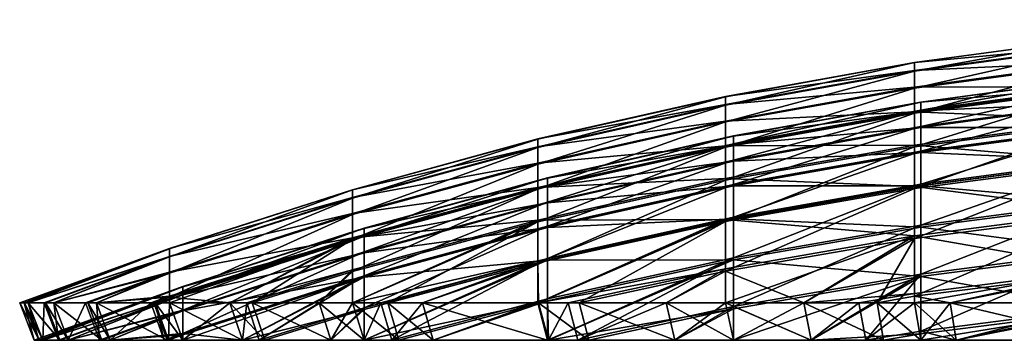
# Model space of a CAD drawing. Header units: inches. Extents: x 3 to 198, y 12 to 1185.
# Tile 1 of 240: x 3 to 64, y 29 to 48. Entities that reach past the tile are written whole.
import ezdxf

# ---------------------------------------------------------------- set-up
doc = ezdxf.new("R2010")
doc.units = ezdxf.units.IN
doc.header["$MEASUREMENT"] = 0
doc.layers.get('0').update_dxf_attribs({"color": 84, "true_color": 0x1bb11b})

msp = doc.modelspace()

# ---------------------------------------------------------------- meshes
at = {"color": 233, "true_color": 0xe1578f}
mesh = msp.add_polyface(dxfattribs=at)
corners = [(70.375, 44.916, 111.091), (70.375, 44.904, 99.365), (82.164, 45.963, 99.341), (70.375, 39.684, 52.811), (70.375, 37.099, 41.374), (82.164, 38.127, 41.118), (70.375, 37.229, 169.098), (70.375, 39.791, 157.655), (82.164, 40.829, 157.864), (70.375, 41.76, 64.352), (82.164, 40.722, 52.601), (70.375, 41.844, 146.111), (82.164, 42.891, 146.273), (58.645, 41.753, 76.149), (70.375, 43.325, 75.973), (82.164, 42.807, 64.187), (58.645, 42.795, 87.758), (70.375, 44.373, 87.651), (82.164, 44.377, 75.855), (58.645, 43.323, 99.402), (82.164, 45.43, 87.58), (58.645, 42.831, 122.702), (70.375, 44.409, 122.806), (82.164, 45.975, 111.113), (58.645, 41.812, 134.313), (70.375, 43.384, 134.487), (82.164, 45.466, 122.875), (58.645, 40.281, 145.868), (82.164, 44.437, 134.602), (81.995, 40.547, 40.514), (70.096, 36.392, 29.355), (70.096, 39.509, 40.773), (81.995, 37.572, 181.42), (70.096, 39.64, 169.694), (70.096, 36.546, 181.118), (81.995, 43.167, 52.105), (70.096, 42.119, 52.317), (58.256, 37.96, 41.159), (81.995, 40.678, 169.951), (70.096, 42.226, 158.144), (58.256, 40.661, 157.83), (81.995, 45.271, 63.8), (70.096, 44.215, 63.966), (58.256, 40.554, 52.635), (81.995, 43.275, 158.355), (70.096, 44.299, 146.491), (58.256, 42.721, 146.247), (81.995, 46.856, 75.577), (70.096, 45.793, 75.696), (58.256, 42.638, 64.214), (81.995, 47.919, 87.412), (70.096, 46.852, 87.484), (58.256, 44.207, 75.874), (81.995, 48.456, 99.283), (70.096, 47.387, 99.308), (58.256, 45.259, 87.592), (70.096, 47.399, 111.143), (58.256, 45.791, 99.345), (70.096, 46.888, 122.968), (58.256, 45.803, 111.11), (70.096, 45.854, 134.758), (58.256, 45.295, 122.864), (58.256, 44.267, 134.584)]
mesh.append_faces([[corners[k] for k in face] for face in [(0, 1, 2, 0), (3, 4, 5, 3), (6, 7, 8, 6), (9, 3, 10, 9), (7, 11, 12, 7), (13, 9, 14, 13), (14, 9, 15, 14), (16, 14, 17, 16), (17, 14, 18, 17), (19, 17, 1, 19), (1, 17, 20, 1), (21, 0, 22, 21), (22, 0, 23, 22), (24, 22, 25, 24), (25, 22, 26, 25), (27, 25, 11, 27), (11, 25, 28, 11), (29, 30, 31, 29), (32, 33, 34, 32), (35, 31, 36, 35), (36, 31, 37, 36), (38, 39, 33, 38), (33, 39, 40, 33), (41, 36, 42, 41), (42, 36, 43, 42), (44, 45, 39, 44), (39, 45, 46, 39), (47, 42, 48, 47), (48, 42, 49, 48), (50, 48, 51, 50), (51, 48, 52, 51), (53, 51, 54, 53), (54, 51, 55, 54), (56, 54, 57, 56), (58, 56, 59, 58), (60, 58, 61, 60), (45, 60, 62, 45)]], dxfattribs={"vtx3": -1, "color": 233})
mesh = msp.add_polyface(dxfattribs=at)
corners = [(58.645, 43.334, 111.057), (58.645, 43.323, 99.402), (70.375, 44.904, 99.365), (70.375, 44.916, 111.091), (58.645, 38.134, 53.126), (58.645, 35.564, 41.757), (70.375, 37.099, 41.374), (70.375, 39.684, 52.811), (58.645, 35.693, 168.718), (58.645, 38.24, 157.344), (70.375, 39.791, 157.655), (58.645, 40.198, 64.597), (70.375, 41.76, 64.352), (58.645, 40.281, 145.868), (70.375, 41.844, 146.111), (58.645, 41.753, 76.149), (58.645, 42.795, 87.758), (70.375, 43.325, 75.973), (70.375, 44.373, 87.651), (58.645, 42.831, 122.702), (58.645, 41.812, 134.313), (70.375, 44.409, 122.806), (70.375, 43.384, 134.487), (70.096, 39.509, 40.773), (58.256, 34.861, 29.81), (58.256, 37.96, 41.159), (70.096, 42.119, 52.317), (58.256, 40.554, 52.635), (46.499, 35.903, 41.672), (70.096, 39.64, 169.694), (58.256, 40.661, 157.83), (58.256, 38.091, 169.311), (70.096, 44.215, 63.966), (58.256, 42.638, 64.214), (46.499, 38.476, 53.056), (70.096, 42.226, 158.144), (58.256, 42.721, 146.247), (46.499, 40.626, 145.922), (70.096, 45.793, 75.696), (58.256, 44.207, 75.874), (46.499, 40.543, 64.543), (70.096, 46.852, 87.484), (58.256, 45.259, 87.592), (46.499, 42.1, 76.11), (70.096, 47.387, 99.308), (58.256, 45.791, 99.345), (46.499, 43.144, 87.734), (70.096, 47.399, 111.143), (58.256, 45.803, 111.11), (46.499, 43.672, 99.394), (70.096, 46.888, 122.968), (58.256, 45.295, 122.864), (46.499, 43.684, 111.065), (70.096, 45.854, 134.758), (58.256, 44.267, 134.584), (46.499, 43.179, 122.725), (70.096, 44.299, 146.491), (46.499, 42.159, 134.352)]
mesh.append_faces([[corners[k] for k in face] for face in [(0, 1, 2, 0), (0, 2, 3, 0), (4, 5, 6, 4), (4, 6, 7, 4), (8, 9, 10, 8), (11, 4, 7, 11), (11, 7, 12, 11), (9, 13, 14, 9), (9, 14, 10, 9), (15, 11, 12, 15), (16, 15, 17, 16), (1, 16, 18, 1), (19, 0, 3, 19), (20, 19, 21, 20), (13, 20, 22, 13), (23, 24, 25, 23), (26, 25, 27, 26), (27, 25, 28, 27), (29, 30, 31, 29), (32, 27, 33, 32), (33, 27, 34, 33), (35, 36, 30, 35), (30, 36, 37, 30), (38, 33, 39, 38), (39, 33, 40, 39), (41, 39, 42, 41), (42, 39, 43, 42), (44, 42, 45, 44), (45, 42, 46, 45), (47, 45, 48, 47), (48, 45, 49, 48), (50, 48, 51, 50), (51, 48, 52, 51), (53, 51, 54, 53), (54, 51, 55, 54), (56, 54, 36, 56), (36, 54, 57, 36)]], dxfattribs={"vtx3": -1, "color": 233})
mesh = msp.add_polyface(dxfattribs=at)
corners = [(46.997, 41.234, 111.013), (46.997, 41.223, 99.45), (58.645, 43.323, 99.402), (58.645, 43.334, 111.057), (46.997, 36.075, 53.543), (58.645, 35.564, 41.757), (58.645, 38.134, 53.126), (46.997, 33.654, 168.214), (46.997, 36.181, 156.93), (58.645, 38.24, 157.344), (46.997, 38.123, 64.923), (58.645, 40.198, 64.597), (46.997, 38.205, 145.546), (58.645, 40.281, 145.868), (46.997, 39.665, 76.383), (58.645, 41.753, 76.149), (46.997, 40.699, 87.899), (58.645, 42.795, 87.758), (46.997, 40.735, 122.565), (58.645, 42.831, 122.702), (46.997, 39.724, 134.084), (58.645, 41.812, 134.313), (58.256, 37.96, 41.159), (46.499, 32.829, 30.413), (46.499, 35.903, 41.672), (58.256, 35.015, 180.667), (58.256, 38.091, 169.311), (46.499, 36.032, 168.802), (58.256, 40.554, 52.635), (46.499, 38.476, 53.056), (34.847, 33.342, 42.311), (58.256, 40.661, 157.83), (46.499, 38.582, 157.413), (58.256, 42.638, 64.214), (46.499, 40.543, 64.543), (46.499, 40.626, 145.922), (58.256, 44.207, 75.874), (46.499, 42.1, 76.11), (58.256, 45.259, 87.592), (46.499, 43.144, 87.734), (58.256, 45.791, 99.345), (46.499, 43.672, 99.394), (58.256, 45.803, 111.11), (46.499, 43.684, 111.065), (58.256, 45.295, 122.864), (46.499, 43.179, 122.725), (58.256, 44.267, 134.584), (46.499, 42.159, 134.352), (34.847, 40.545, 122.553), (58.256, 42.721, 146.247), (34.847, 39.535, 134.063)]
mesh.append_faces([[corners[k] for k in face] for face in [(0, 1, 2, 0), (0, 2, 3, 0), (4, 5, 6, 4), (7, 8, 9, 7), (10, 4, 6, 10), (10, 6, 11, 10), (8, 12, 13, 8), (8, 13, 9, 8), (14, 10, 11, 14), (14, 11, 15, 14), (16, 14, 15, 16), (16, 15, 17, 16), (1, 16, 17, 1), (1, 17, 2, 1), (18, 0, 3, 18), (18, 3, 19, 18), (20, 18, 19, 20), (20, 19, 21, 20), (12, 20, 21, 12), (12, 21, 13, 12), (22, 23, 24, 22), (25, 26, 27, 25), (28, 24, 29, 28), (29, 24, 30, 29), (26, 31, 32, 26), (26, 32, 27, 26), (33, 29, 34, 33), (31, 35, 32, 31), (36, 34, 37, 36), (38, 37, 39, 38), (40, 39, 41, 40), (42, 41, 43, 42), (44, 43, 45, 44), (46, 45, 47, 46), (47, 45, 48, 47), (49, 47, 35, 49), (35, 47, 50, 35)]], dxfattribs={"vtx3": -1, "color": 233})
mesh = msp.add_polyface(dxfattribs=at)
corners = [(35.453, 38.62, 110.958), (35.453, 38.608, 99.511), (46.997, 41.223, 99.45), (46.997, 41.234, 111.013), (35.453, 35.539, 65.33), (35.453, 33.512, 54.063), (46.997, 36.075, 53.543), (46.997, 38.123, 64.923), (35.453, 33.616, 156.416), (35.453, 35.621, 145.145), (46.997, 38.205, 145.546), (46.997, 36.181, 156.93), (35.453, 37.066, 76.674), (46.997, 39.665, 76.383), (35.453, 38.09, 88.076), (46.997, 40.699, 87.899), (35.453, 38.125, 122.394), (46.997, 40.735, 122.565), (35.453, 37.124, 133.798), (46.997, 39.724, 134.084), (46.499, 38.476, 53.056), (34.847, 33.342, 42.311), (34.847, 35.889, 53.581), (46.499, 36.032, 168.802), (46.499, 38.582, 157.413), (34.847, 35.994, 156.893), (34.847, 33.47, 168.168), (46.499, 40.543, 64.543), (34.847, 37.935, 64.953), (46.499, 40.626, 145.922), (34.847, 38.017, 145.517), (46.499, 42.1, 76.11), (34.847, 39.477, 76.404), (46.499, 43.144, 87.734), (34.847, 40.51, 87.912), (46.499, 43.672, 99.394), (34.847, 41.033, 99.455), (46.499, 43.684, 111.065), (34.847, 41.044, 111.009), (46.499, 43.179, 122.725), (34.847, 40.545, 122.553), (46.499, 42.159, 134.352), (34.847, 39.535, 134.063)]
mesh.append_faces([[corners[k] for k in face] for face in [(0, 1, 2, 0), (0, 2, 3, 0), (4, 5, 6, 4), (4, 6, 7, 4), (8, 9, 10, 8), (8, 10, 11, 8), (12, 4, 7, 12), (12, 7, 13, 12), (14, 12, 13, 14), (14, 13, 15, 14), (1, 14, 15, 1), (1, 15, 2, 1), (16, 0, 3, 16), (16, 3, 17, 16), (18, 16, 17, 18), (18, 17, 19, 18), (9, 18, 19, 9), (9, 19, 10, 9), (20, 21, 22, 20), (23, 24, 25, 23), (23, 25, 26, 23), (27, 20, 22, 27), (27, 22, 28, 27), (24, 29, 30, 24), (24, 30, 25, 24), (31, 27, 28, 31), (31, 28, 32, 31), (33, 31, 32, 33), (33, 32, 34, 33), (35, 33, 34, 35), (35, 34, 36, 35), (37, 35, 36, 37), (37, 36, 38, 37), (39, 37, 38, 39), (39, 38, 40, 39), (41, 40, 42, 41), (29, 42, 30, 29)]], dxfattribs={"vtx3": -1, "color": 233})
mesh = msp.add_polyface(dxfattribs=at)
corners = [(24.037, 35.495, 110.892), (24.037, 35.484, 99.583), (35.453, 38.608, 99.511), (35.453, 38.62, 110.958), (24.037, 32.452, 65.815), (35.453, 33.512, 54.063), (35.453, 35.539, 65.33), (24.037, 33.961, 77.023), (35.453, 37.066, 76.674), (24.037, 34.972, 88.286), (35.453, 38.09, 88.076), (24.037, 35.006, 122.19), (35.453, 38.125, 122.394), (24.037, 34.018, 133.456), (35.453, 37.124, 133.798), (24.037, 32.533, 144.666), (35.453, 35.621, 145.145), (34.847, 35.889, 53.581), (23.326, 30.859, 45.625), (23.324, 32.798, 54.208), (34.847, 33.342, 42.311), (25.515, 30.859, 42.921), (34.847, 33.47, 168.168), (34.847, 35.994, 156.893), (23.326, 30.859, 165.37), (34.847, 37.935, 64.953), (23.324, 34.819, 65.443), (34.847, 38.017, 145.517), (23.324, 34.9, 145.034), (23.324, 32.902, 156.272), (34.847, 39.477, 76.404), (23.324, 36.342, 76.756), (34.847, 40.51, 87.912), (23.324, 37.362, 88.125), (34.847, 41.033, 99.455), (23.324, 37.879, 99.528), (34.847, 41.044, 111.009), (23.324, 37.891, 110.943), (34.847, 40.545, 122.553), (23.324, 37.397, 122.347), (34.847, 39.535, 134.063), (23.324, 36.4, 133.718)]
mesh.append_faces([[corners[k] for k in face] for face in [(0, 1, 2, 0), (0, 2, 3, 0), (4, 5, 6, 4), (7, 4, 6, 7), (7, 6, 8, 7), (9, 7, 8, 9), (9, 8, 10, 9), (1, 9, 10, 1), (1, 10, 2, 1), (11, 0, 3, 11), (11, 3, 12, 11), (13, 11, 12, 13), (13, 12, 14, 13), (15, 13, 14, 15), (15, 14, 16, 15), (17, 18, 19, 17), (17, 20, 21, 17), (17, 21, 18, 17), (22, 23, 24, 22), (25, 17, 19, 25), (25, 19, 26, 25), (23, 27, 28, 23), (23, 28, 29, 23), (30, 25, 26, 30), (30, 26, 31, 30), (32, 30, 31, 32), (32, 31, 33, 32), (34, 32, 33, 34), (34, 33, 35, 34), (36, 34, 35, 36), (36, 35, 37, 36), (38, 36, 37, 38), (38, 37, 39, 38), (40, 38, 39, 40), (40, 39, 41, 40), (27, 40, 41, 27), (27, 41, 28, 27)]], dxfattribs={"vtx3": -1, "color": 233})
mesh = msp.add_polyface(dxfattribs=at)
corners = [(58.645, 28.929, 19.415), (56.339, 28.528, 19.548), (58.649, 28.528, 18.371), (70.375, 30.424, 18.898), (58.645, 29.104, 191.073), (60.84, 28.528, 193.741), (58.649, 28.528, 192.624), (55.227, 28.528, 190.881), (58.645, 32.494, 30.513), (70.375, 34.01, 30.062), (58.645, 32.646, 179.968), (70.375, 34.163, 180.416), (70.375, 30.6, 191.587), (58.645, 35.564, 41.757), (70.375, 37.099, 41.374), (58.645, 35.693, 168.718), (70.375, 37.229, 169.098), (70.375, 39.791, 157.655), (70, 30.859, 198.226), (60.472, 30.859, 194.568), (58.26, 30.859, 193.441), (54.806, 30.859, 191.681), (55.928, 30.859, 18.742), (58.26, 30.859, 17.554), (60.84, 28.528, 17.254), (60.472, 30.859, 16.427), (70.28, 28.528, 13.631), (58.256, 31.263, 18.608), (58.256, 31.44, 191.875), (70.096, 32.949, 192.394), (70.096, 32.772, 18.087), (70.096, 36.392, 29.355), (58.256, 34.861, 29.81), (51.379, 30.859, 21.06), (58.256, 35.015, 180.667), (51.379, 30.859, 189.935), (58.256, 37.96, 41.159), (46.499, 32.829, 30.413), (70.096, 36.546, 181.118), (58.256, 38.091, 169.311)]
mesh.append_faces([[corners[k] for k in face] for face in [(0, 1, 2, 0), (0, 2, 3, 0), (4, 5, 6, 4), (4, 6, 7, 4), (8, 0, 3, 8), (8, 3, 9, 8), (7, 10, 4, 7), (4, 10, 11, 4), (4, 11, 12, 4), (13, 8, 9, 13), (13, 9, 14, 13), (10, 15, 16, 10), (15, 17, 16, 15), (5, 18, 19, 5), (5, 19, 6, 5), (6, 19, 20, 6), (6, 20, 7, 6), (7, 20, 21, 7), (1, 22, 2, 1), (2, 22, 23, 2), (2, 23, 24, 2), (24, 23, 25, 24), (24, 25, 26, 24), (22, 27, 23, 22), (20, 28, 21, 20), (28, 20, 29, 28), (23, 27, 25, 23), (25, 27, 30, 25), (31, 27, 32, 31), (32, 27, 22, 32), (32, 22, 33, 32), (29, 34, 28, 29), (28, 34, 35, 28), (28, 35, 21, 28), (36, 32, 37, 36), (38, 39, 34, 38)]], dxfattribs={"vtx3": -1, "color": 233})
mesh = msp.add_polyface(dxfattribs=at)
corners = [(70.28, 28.528, 13.631), (70.375, 28.528, 13.605), (70.375, 30.424, 18.898), (80.046, 28.528, 11.014), (82.164, 31.425, 18.552), (58.649, 28.528, 18.371), (60.84, 28.528, 17.254), (70.375, 28.528, 197.39), (70.28, 28.528, 197.364), (70.375, 30.6, 191.587), (60.84, 28.528, 193.741), (58.645, 29.104, 191.073), (80.046, 28.528, 199.981), (70.375, 34.01, 30.062), (70.375, 34.163, 180.416), (82.164, 35.179, 180.715), (70.375, 37.099, 41.374), (82.164, 35.026, 29.761), (58.645, 32.646, 179.968), (70.375, 37.229, 169.098), (82.164, 38.257, 169.352), (79.857, 30.859, 200.867), (70.096, 30.859, 198.251), (70, 30.859, 198.226), (60.472, 30.859, 16.427), (70, 30.859, 12.77), (70.096, 30.859, 12.744), (70.096, 32.949, 192.394), (81.995, 33.961, 192.741), (58.26, 30.859, 193.441), (60.472, 30.859, 194.568), (70.096, 32.772, 18.087), (79.857, 30.859, 10.128), (81.995, 37.417, 29.051), (70.096, 36.392, 29.355), (58.256, 31.263, 18.608), (70.096, 36.546, 181.118), (58.256, 35.015, 180.667), (70.096, 39.509, 40.773), (58.256, 34.861, 29.81), (70.096, 39.64, 169.694), (58.256, 38.091, 169.311)]
mesh.append_faces([[corners[k] for k in face] for face in [(0, 1, 2, 0), (2, 1, 3, 2), (2, 3, 4, 2), (2, 5, 6, 2), (2, 6, 0, 2), (7, 8, 9, 7), (9, 8, 10, 9), (9, 10, 11, 9), (7, 9, 12, 7), (13, 2, 4, 13), (9, 14, 15, 9), (16, 13, 17, 16), (18, 19, 14, 18), (14, 19, 20, 14), (7, 21, 22, 7), (7, 22, 8, 7), (8, 22, 23, 8), (8, 23, 10, 8), (0, 24, 25, 0), (0, 25, 1, 0), (1, 25, 26, 1), (1, 26, 3, 1), (23, 22, 27, 23), (27, 22, 21, 27), (27, 21, 28, 27), (27, 29, 30, 27), (27, 30, 23, 27), (24, 31, 25, 24), (31, 32, 26, 31), (31, 26, 25, 31), (33, 31, 34, 33), (34, 31, 35, 34), (28, 36, 27, 28), (27, 36, 37, 27), (38, 34, 39, 38), (36, 40, 41, 36)]], dxfattribs={"vtx3": -1, "color": 233})
mesh = msp.add_polyface(dxfattribs=at)
corners = [(51.832, 28.528, 21.844), (56.339, 28.528, 19.548), (58.645, 28.929, 19.415), (58.645, 32.494, 30.513), (47.002, 28.528, 24.981), (46.997, 30.48, 31.111), (43.352, 28.528, 27.351), (43.352, 28.528, 183.644), (46.997, 30.631, 179.375), (47.002, 28.528, 186.014), (51.832, 28.528, 189.151), (58.645, 32.646, 179.968), (55.227, 28.528, 190.881), (46.997, 33.526, 42.265), (58.645, 35.564, 41.757), (46.997, 33.654, 168.214), (58.645, 35.693, 168.718), (46.997, 36.075, 53.543), (58.645, 38.24, 157.344), (54.806, 30.859, 191.681), (51.379, 30.859, 189.935), (46.504, 30.859, 186.769), (42.82, 30.859, 184.377), (42.82, 30.859, 26.618), (46.504, 30.859, 24.226), (51.379, 30.859, 21.06), (55.928, 30.859, 18.742), (58.256, 35.015, 180.667), (46.499, 32.981, 180.067), (58.256, 34.861, 29.81), (46.499, 32.829, 30.413), (46.499, 35.903, 41.672), (37.421, 30.859, 30.99), (46.499, 36.032, 168.802), (34.889, 30.859, 177.954)]
mesh.append_faces([[corners[k] for k in face] for face in [(0, 1, 2, 0), (0, 3, 4, 0), (4, 3, 5, 4), (4, 5, 6, 4), (7, 8, 9, 7), (9, 8, 10, 9), (10, 8, 11, 10), (10, 11, 12, 10), (0, 2, 3, 0), (13, 5, 3, 13), (13, 3, 14, 13), (8, 15, 16, 8), (8, 16, 11, 8), (17, 13, 14, 17), (15, 18, 16, 15), (12, 19, 10, 12), (10, 19, 20, 10), (10, 20, 9, 10), (9, 20, 21, 9), (9, 21, 7, 9), (7, 21, 22, 7), (6, 23, 4, 6), (4, 23, 24, 4), (4, 24, 0, 4), (0, 24, 25, 0), (0, 25, 1, 0), (1, 25, 26, 1), (20, 27, 21, 20), (21, 27, 28, 21), (21, 28, 22, 21), (29, 25, 30, 29), (30, 25, 24, 30), (30, 24, 23, 30), (31, 30, 32, 31), (27, 33, 28, 27), (28, 33, 34, 28)]], dxfattribs={"vtx3": -1, "color": 233})
mesh = msp.add_polyface(dxfattribs=at)
corners = [(21.982, 28.528, 162.274), (17.518, 28.528, 155.4), (24.037, 30.552, 155.801), (16.476, 28.528, 57.2), (17.861, 28.528, 55.068), (24.037, 30.449, 54.685), (21.982, 28.528, 48.721), (16.476, 28.528, 153.795), (24.037, 32.533, 144.666), (12.771, 31.867, 110.815), (24.037, 35.484, 99.583), (24.037, 35.495, 110.892), (24.037, 32.452, 65.815), (12.771, 30.355, 77.427), (24.037, 33.961, 77.023), (12.771, 31.351, 88.53), (24.037, 34.972, 88.286), (12.771, 31.856, 99.667), (12.771, 31.385, 121.953), (24.037, 35.006, 122.19), (12.771, 30.411, 133.059), (24.037, 34.018, 133.456), (12.771, 28.947, 144.11), (21.25, 30.859, 162.807), (16.743, 30.859, 155.868), (17.09, 30.859, 54.595), (21.25, 30.859, 48.189), (23.324, 32.902, 156.272), (23.324, 34.819, 65.443), (15.691, 30.859, 56.748), (11.952, 31.201, 66.011), (23.324, 32.798, 54.208), (23.324, 34.9, 145.034), (15.691, 30.859, 154.248), (23.324, 36.342, 76.756), (23.324, 37.362, 88.125), (11.952, 32.702, 77.164), (11.952, 33.708, 88.371), (23.324, 37.879, 99.528), (11.952, 34.217, 99.613), (23.324, 37.891, 110.943), (11.952, 34.229, 110.865), (23.324, 37.397, 122.347), (11.952, 33.742, 122.107), (23.324, 36.4, 133.718), (11.952, 32.759, 133.317), (11.952, 31.281, 144.472)]
mesh.append_faces([[corners[k] for k in face] for face in [(0, 1, 2, 0), (3, 4, 5, 3), (4, 6, 5, 4), (7, 8, 1, 7), (9, 10, 11, 9), (3, 5, 12, 3), (1, 8, 2, 1), (13, 12, 14, 13), (15, 14, 16, 15), (17, 16, 10, 17), (18, 11, 19, 18), (20, 19, 21, 20), (22, 21, 8, 22), (0, 23, 1, 0), (1, 23, 24, 1), (4, 25, 6, 4), (6, 25, 26, 6), (24, 23, 27, 24), (28, 29, 30, 28), (31, 26, 25, 31), (28, 31, 25, 28), (28, 25, 29, 28), (27, 32, 33, 27), (27, 33, 24, 27), (34, 28, 30, 34), (35, 34, 36, 35), (35, 36, 37, 35), (38, 35, 37, 38), (38, 37, 39, 38), (40, 38, 39, 40), (40, 39, 41, 40), (42, 40, 41, 42), (42, 41, 43, 42), (44, 42, 43, 44), (44, 43, 45, 44), (32, 44, 45, 32), (32, 45, 46, 32)]], dxfattribs={"vtx3": -1, "color": 233})
mesh = msp.add_polyface(dxfattribs=at)
corners = [(16.476, 28.528, 57.2), (24.037, 32.452, 65.815), (12.771, 28.528, 64.471), (12.771, 28.868, 66.378), (11.886, 28.528, 66.209), (11.8, 28.528, 66.431), (12.771, 28.528, 146.525), (11.886, 28.528, 144.786), (12.771, 28.947, 144.11), (11.602, 28.528, 144.048), (16.476, 28.528, 153.795), (24.037, 32.533, 144.666), (12.771, 31.867, 110.815), (12.771, 31.856, 99.667), (24.037, 35.484, 99.583), (12.771, 30.355, 77.427), (12.771, 31.351, 88.53), (24.037, 33.961, 77.023), (24.037, 34.972, 88.286), (12.771, 31.385, 121.953), (24.037, 35.495, 110.892), (12.771, 30.411, 133.059), (24.037, 35.006, 122.19), (24.037, 34.018, 133.456), (17.518, 28.528, 155.4), (16.743, 30.859, 155.868), (15.691, 30.859, 154.248), (11.952, 30.859, 146.909), (11.058, 30.859, 145.154), (10.972, 30.859, 66.065), (11.058, 30.859, 65.841), (11.952, 30.859, 64.086), (15.691, 30.859, 56.748), (17.861, 28.528, 55.068), (17.09, 30.859, 54.595), (23.324, 34.9, 145.034), (11.952, 31.281, 144.472), (11.952, 31.201, 66.011), (23.324, 36.342, 76.756), (11.952, 32.702, 77.164)]
mesh.append_faces([[corners[k] for k in face] for face in [(0, 1, 2, 0), (2, 1, 3, 2), (2, 3, 4, 2), (4, 3, 5, 4), (6, 7, 8, 6), (8, 7, 9, 8), (6, 8, 10, 6), (10, 8, 11, 10), (12, 13, 14, 12), (15, 3, 1, 15), (16, 15, 17, 16), (13, 16, 18, 13), (19, 12, 20, 19), (21, 19, 22, 21), (8, 21, 23, 8), (24, 25, 10, 24), (10, 25, 26, 10), (10, 26, 6, 10), (6, 26, 27, 6), (6, 27, 7, 6), (7, 27, 28, 7), (7, 28, 9, 7), (5, 29, 4, 5), (4, 29, 30, 4), (4, 30, 2, 4), (2, 30, 31, 2), (2, 31, 0, 2), (0, 31, 32, 0), (0, 32, 33, 0), (33, 32, 34, 33), (26, 35, 27, 26), (27, 35, 36, 27), (27, 36, 28, 27), (37, 32, 31, 37), (37, 31, 30, 37), (38, 37, 39, 38)]], dxfattribs={"vtx3": -1, "color": 233})
mesh = msp.add_polyface(dxfattribs=at)
corners = [(35.495, 28.528, 33.714), (38.004, 28.528, 31.682), (46.997, 30.48, 31.111), (43.352, 28.528, 27.351), (46.997, 33.526, 42.265), (35.453, 28.528, 33.755), (35.453, 30.988, 42.898), (28.345, 28.528, 40.863), (35.453, 28.528, 177.24), (35.453, 31.115, 167.586), (35.495, 28.528, 177.281), (46.997, 33.654, 168.214), (37.322, 28.528, 178.761), (46.997, 30.631, 179.375), (43.352, 28.528, 183.644), (35.453, 33.512, 54.063), (46.997, 36.075, 53.543), (35.453, 33.616, 156.416), (46.997, 36.181, 156.93), (42.82, 30.859, 184.377), (36.733, 30.859, 179.448), (34.889, 30.859, 177.954), (34.847, 30.859, 177.913), (28.345, 28.528, 170.132), (27.672, 30.859, 40.257), (34.847, 30.859, 33.083), (34.889, 30.859, 33.041), (37.421, 30.859, 30.99), (42.82, 30.859, 26.618), (46.499, 32.829, 30.413), (46.499, 32.981, 180.067), (46.499, 36.032, 168.802), (34.847, 33.47, 168.168), (46.499, 35.903, 41.672), (34.847, 33.342, 42.311)]
mesh.append_faces([[corners[k] for k in face] for face in [(0, 1, 2, 0), (3, 2, 1, 3), (0, 4, 5, 0), (5, 4, 6, 5), (5, 6, 7, 5), (8, 9, 10, 8), (10, 9, 11, 10), (10, 11, 12, 10), (12, 13, 14, 12), (0, 2, 4, 0), (12, 11, 13, 12), (15, 6, 4, 15), (15, 4, 16, 15), (9, 17, 18, 9), (9, 18, 11, 9), (14, 19, 12, 14), (12, 19, 20, 12), (12, 20, 10, 12), (10, 20, 21, 10), (10, 21, 8, 10), (8, 21, 22, 8), (8, 22, 23, 8), (5, 24, 25, 5), (5, 25, 0, 5), (0, 25, 26, 0), (0, 26, 1, 0), (1, 26, 27, 1), (1, 27, 3, 1), (3, 27, 28, 3), (28, 27, 29, 28), (19, 30, 20, 19), (21, 31, 22, 21), (22, 31, 32, 22), (33, 26, 34, 33), (34, 26, 25, 34), (33, 27, 26, 33), (30, 21, 20, 30)]], dxfattribs={"vtx3": -1, "color": 233})
mesh = msp.add_polyface(dxfattribs=at)
corners = [(24.039, 28.528, 46.181), (26.208, 28.528, 43.502), (35.453, 30.988, 42.898), (28.345, 28.528, 40.863), (24.037, 30.449, 54.685), (21.982, 28.528, 48.721), (35.453, 33.512, 54.063), (21.982, 28.528, 162.274), (24.037, 30.552, 155.801), (24.039, 28.528, 164.814), (35.453, 33.616, 156.416), (25.774, 28.528, 166.957), (35.453, 31.115, 167.586), (28.345, 28.528, 170.132), (35.453, 28.528, 177.24), (24.037, 32.452, 65.815), (24.037, 32.533, 144.666), (35.453, 35.621, 145.145), (34.847, 30.859, 177.913), (27.672, 30.859, 170.738), (25.077, 30.859, 167.533), (23.326, 30.859, 165.37), (21.25, 30.859, 162.807), (21.25, 30.859, 48.189), (23.326, 30.859, 45.625), (25.515, 30.859, 42.921), (27.672, 30.859, 40.257), (35.453, 28.528, 33.755), (34.847, 33.342, 42.311), (34.847, 33.47, 168.168), (23.324, 32.902, 156.272), (34.847, 35.994, 156.893), (23.324, 32.798, 54.208), (34.847, 30.859, 33.083)]
mesh.append_faces([[corners[k] for k in face] for face in [(0, 1, 2, 0), (3, 2, 1, 3), (4, 5, 0, 4), (4, 0, 6, 4), (7, 8, 9, 7), (9, 8, 10, 9), (9, 10, 11, 9), (11, 12, 13, 11), (13, 12, 14, 13), (0, 2, 6, 0), (11, 10, 12, 11), (15, 4, 6, 15), (8, 16, 17, 8), (8, 17, 10, 8), (13, 18, 19, 13), (13, 19, 11, 13), (11, 19, 20, 11), (11, 20, 9, 11), (9, 20, 21, 9), (9, 21, 7, 9), (7, 21, 22, 7), (5, 23, 0, 5), (0, 23, 24, 0), (0, 24, 1, 0), (1, 24, 25, 1), (1, 25, 3, 1), (3, 25, 26, 3), (3, 26, 27, 3), (26, 25, 28, 26), (18, 29, 19, 18), (19, 29, 20, 19), (30, 22, 21, 30), (30, 21, 31, 30), (32, 24, 23, 32), (28, 33, 26, 28), (29, 21, 20, 29)]], dxfattribs={"vtx3": -1, "color": 233})
mesh = msp.add_polyface(dxfattribs=at)
corners = [(5.645, 28.528, 85.415), (7.732, 28.528, 77.628), (12.771, 30.355, 77.427), (4.064, 28.528, 95.401), (5.122, 28.528, 88.718), (12.771, 31.351, 88.53), (3.535, 28.528, 105.498), (3.836, 28.528, 99.743), (12.771, 31.856, 99.667), (4.064, 28.528, 115.594), (3.81, 28.528, 110.746), (12.771, 31.867, 110.815), (5.645, 28.528, 125.581), (5.042, 28.528, 121.769), (12.771, 31.385, 121.953), (8.262, 28.528, 135.347), (7.401, 30.859, 135.627), (7.595, 28.528, 132.856), (6.727, 30.859, 133.112), (4.759, 30.859, 125.769), (4.15, 30.859, 121.922), (3.163, 30.859, 115.689), (2.907, 30.859, 110.795), (2.629, 30.859, 105.498), (2.933, 30.859, 99.689), (3.163, 30.859, 95.306), (4.231, 30.859, 88.561), (4.759, 30.859, 85.226), (6.865, 30.859, 77.367), (8.262, 28.528, 75.648), (7.401, 30.859, 75.368), (11.952, 34.229, 110.865), (11.952, 34.217, 99.613), (11.952, 33.708, 88.371), (11.952, 33.742, 122.107)]
mesh.append_faces([[corners[k] for k in face] for face in [(0, 1, 2, 0), (3, 4, 5, 3), (6, 7, 8, 6), (9, 10, 11, 9), (12, 13, 14, 12), (6, 8, 11, 6), (15, 16, 17, 15), (17, 16, 18, 17), (17, 18, 12, 17), (12, 18, 19, 12), (12, 19, 13, 12), (13, 19, 20, 13), (13, 20, 9, 13), (9, 20, 21, 9), (9, 21, 10, 9), (10, 21, 22, 10), (10, 22, 6, 10), (6, 22, 23, 6), (6, 23, 7, 6), (7, 23, 24, 7), (7, 24, 3, 7), (3, 24, 25, 3), (3, 25, 4, 3), (4, 25, 26, 4), (4, 26, 0, 4), (0, 26, 27, 0), (0, 27, 1, 0), (1, 27, 28, 1), (1, 28, 29, 1), (29, 28, 30, 29), (31, 22, 21, 31), (32, 24, 23, 32), (33, 26, 25, 33), (32, 25, 24, 32), (31, 23, 22, 31), (34, 21, 20, 34)]], dxfattribs={"vtx3": -1, "color": 233})
mesh = msp.add_polyface(dxfattribs=at)
corners = [(8.262, 28.528, 75.648), (11.8, 28.528, 66.431), (12.771, 28.868, 66.378), (12.771, 30.355, 77.427), (7.732, 28.528, 77.628), (12.771, 31.351, 88.53), (5.122, 28.528, 88.718), (5.645, 28.528, 85.415), (12.771, 31.856, 99.667), (3.836, 28.528, 99.743), (4.064, 28.528, 95.401), (12.771, 31.867, 110.815), (3.81, 28.528, 110.746), (3.535, 28.528, 105.498), (12.771, 31.385, 121.953), (5.042, 28.528, 121.769), (4.064, 28.528, 115.594), (8.262, 28.528, 135.347), (7.595, 28.528, 132.856), (12.771, 30.411, 133.059), (5.645, 28.528, 125.581), (12.771, 28.947, 144.11), (11.602, 28.528, 144.048), (11.058, 30.859, 145.154), (10.772, 30.859, 144.409), (7.401, 30.859, 135.627), (7.401, 30.859, 75.368), (10.972, 30.859, 66.065), (11.952, 31.281, 144.472), (11.952, 32.759, 133.317), (6.727, 30.859, 133.112), (11.952, 33.742, 122.107), (4.15, 30.859, 121.922), (4.759, 30.859, 125.769), (11.952, 32.702, 77.164), (6.865, 30.859, 77.367), (4.759, 30.859, 85.226), (11.058, 30.859, 65.841), (11.952, 31.201, 66.011), (11.952, 33.708, 88.371), (4.231, 30.859, 88.561), (11.952, 34.217, 99.613), (3.163, 30.859, 95.306), (11.952, 34.229, 110.865), (2.629, 30.859, 105.498), (3.163, 30.859, 115.689)]
mesh.append_faces([[corners[k] for k in face] for face in [(0, 1, 2, 0), (3, 4, 0, 3), (5, 6, 7, 5), (8, 9, 10, 8), (11, 12, 13, 11), (14, 15, 16, 14), (17, 18, 19, 17), (19, 18, 20, 19), (21, 22, 17, 21), (0, 2, 3, 0), (7, 3, 5, 7), (10, 5, 8, 10), (16, 11, 14, 16), (20, 14, 19, 20), (17, 19, 21, 17), (22, 23, 24, 22), (22, 24, 17, 22), (17, 24, 25, 17), (0, 26, 1, 0), (1, 26, 27, 1), (23, 28, 24, 23), (29, 30, 25, 29), (31, 32, 33, 31), (34, 35, 36, 34), (37, 27, 38, 37), (38, 27, 26, 38), (34, 38, 26, 34), (34, 26, 35, 34), (39, 34, 36, 39), (39, 36, 40, 39), (41, 39, 42, 41), (43, 41, 44, 43), (31, 43, 45, 31), (29, 31, 33, 29), (29, 33, 30, 29), (28, 29, 25, 28), (28, 25, 24, 28)]], dxfattribs={"vtx3": -1, "color": 233})

doc.saveas('drawing.dxf')
